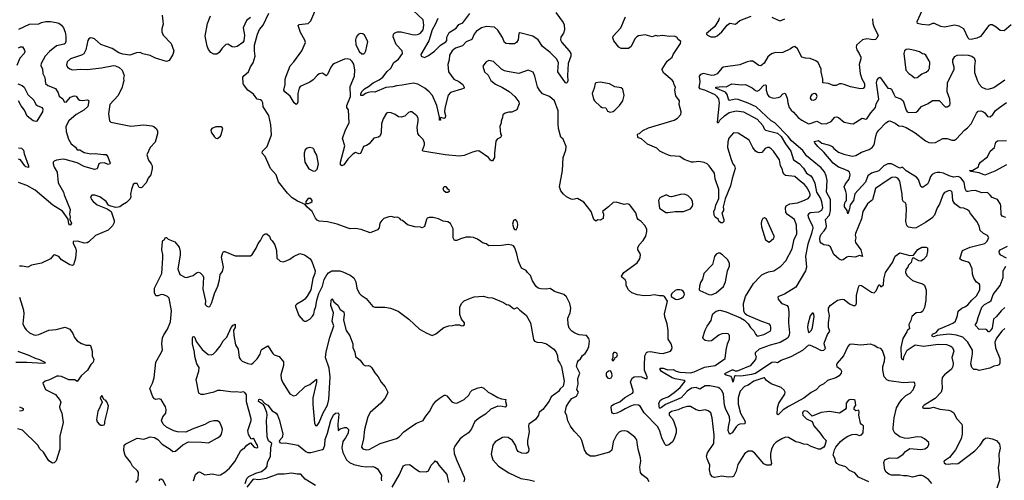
# Model space of a CAD drawing. Extents: x 2133461 to 2293071, y 753526 to 916327.
# Tile 104 of 256: x 2169967 to 2180750, y 827260 to 832305. Entities that reach past the tile are written whole.
import ezdxf

# ---------------------------------------------------------------- set-up
doc = ezdxf.new("R2010")
doc.units = 0

msp = doc.modelspace()

# ---------------------------------------------------------------- linework, layer by layer
at = {"layer": '0CON10XD'}
for points in [[(2171529, 832355), (2171539, 832255), (2171525, 832205), (2171522, 832172), (2171538, 832135), (2171625, 832045), (2171654, 831965), (2171646, 831925), (2171605, 831858), (2171575, 831846), (2171455, 831885), (2171395, 831913), (2171315, 831931), (2171285, 831946), (2171246, 831944), (2171175, 831917), (2171098, 831928), (2171054, 831944), (2170979, 831989), (2170855, 832033), (2170785, 832094), (2170765, 832104), (2170744, 832106), (2170723, 832095), (2170712, 832078), (2170691, 831975), (2170668, 831932), (2170645, 831918), (2170522, 831878), (2170488, 831845), (2170481, 831811), (2170492, 831785), (2170516, 831766), (2170545, 831756), (2170635, 831763), (2170705, 831760), (2170863, 831777), (2170995, 831802), (2171015, 831800), (2171055, 831780), (2171091, 831751), (2171110, 831695), (2171103, 831665), (2171108, 831635), (2171100, 831615), (2171091, 831565), (2171046, 831474), (2170954, 831375), (2170940, 831275), (2170949, 831199), (2170965, 831184), (2171185, 831140), (2171325, 831154), (2171415, 831144), (2171436, 831136), (2171465, 831108), (2171477, 831085), (2171477, 831055), (2171451, 830965), (2171395, 830904), (2171361, 830825), (2171377, 830765), (2171408, 830728), (2171418, 830705), (2171419, 830675), (2171404, 830606), (2171375, 830568), (2171352, 830518), (2171304, 830466), (2171295, 830462), (2171275, 830468), (2171255, 830510), (2171225, 830510), (2171211, 830499), (2171191, 830445), (2171181, 830395), (2171183, 830365), (2171176, 830344), (2171135, 830302), (2171094, 830276), (2171065, 830257), (2171045, 830252), (2171020, 830250), (2170965, 830262), (2170938, 830275), (2170914, 830314), (2170845, 830366), (2170790, 830385), (2170756, 830384), (2170742, 830365), (2170753, 830335), (2170773, 830313), (2170815, 830279), (2170924, 830234), (2170968, 830205), (2171000, 830105), (2171000, 830085), (2170984, 830046), (2170935, 829999), (2170798, 829942), (2170726, 829874), (2170705, 829861), (2170675, 829857), (2170605, 829881), (2170554, 829875), (2170553, 829855), (2170578, 829805), (2170584, 829775), (2170579, 829695), (2170555, 829620), (2170547, 829613), (2170515, 829622), (2170426, 829675), (2170395, 829710), (2170348, 829728), (2170338, 829725), (2170305, 829686), (2170205, 829640), (2170095, 829616), (2170055, 829594), (2169995, 829606), (2169965, 829604)], [(2172495, 832329), (2172451, 832295), (2172414, 832215), (2172429, 832135), (2172420, 832075), (2172409, 832055), (2172347, 832013), (2172316, 832006), (2172295, 832009), (2172245, 832037), (2172225, 832033), (2172186, 831995), (2172150, 831945), (2172125, 831926), (2172095, 831928), (2172061, 831945), (2172035, 831978), (2172020, 832015), (2171999, 832125), (2172024, 832265), (2172056, 832346)], [(2176860, 827245), (2176841, 827275), (2176785, 827320), (2176766, 827345), (2176759, 827405), (2176769, 827471), (2176767, 827505), (2176742, 827585), (2176732, 827645), (2176724, 827704), (2176705, 827733), (2176625, 827796), (2176595, 827803), (2176555, 827799), (2176531, 827789), (2176504, 827755), (2176468, 827682), (2176450, 827590), (2176425, 827567), (2176267, 827523), (2176215, 827524), (2176179, 827549), (2176154, 827595), (2176125, 827698), (2176108, 827725), (2176038, 827798), (2175999, 827855), (2175971, 827911), (2175959, 827965), (2175941, 828005), (2175956, 828074), (2175987, 828125), (2176015, 828157), (2176065, 828182), (2176088, 828225), (2176070, 828255), (2176083, 828315), (2176079, 828375), (2176100, 828435), (2176066, 828505), (2176076, 828554), (2176085, 828572), (2176108, 828592), (2176132, 828628), (2176160, 828650), (2176185, 828688), (2176200, 828725), (2176206, 828785), (2176199, 828815), (2176175, 828848), (2176095, 828853), (2176045, 828873), (2176012, 828895), (2175986, 828926), (2175973, 828965), (2175971, 829035), (2175996, 829095), (2176003, 829145), (2175990, 829195), (2175955, 829268), (2175926, 829296), (2175825, 829329), (2175775, 829361), (2175735, 829354), (2175675, 829358), (2175645, 829366), (2175622, 829382), (2175583, 829445), (2175562, 829505), (2175528, 829535), (2175515, 829558), (2175464, 829585), (2175430, 829660), (2175410, 829740), (2175389, 829805), (2175375, 829828), (2175357, 829837), (2175315, 829844), (2175245, 829832), (2175105, 829829), (2175075, 829849), (2175035, 829862), (2175017, 829877), (2174981, 829901), (2174935, 829920), (2174905, 829925), (2174855, 829922), (2174794, 829906), (2174754, 829886), (2174727, 829887), (2174713, 829915), (2174713, 830015), (2174685, 830072), (2174655, 830091), (2174605, 830099), (2174554, 830125), (2174495, 830138), (2174452, 830138), (2174430, 830130), (2174421, 830115), (2174401, 830039), (2174375, 830027), (2174355, 830033), (2174295, 830037), (2174215, 830060), (2174160, 830105), (2174145, 830110), (2174129, 830129), (2174105, 830142), (2174075, 830140), (2174035, 830149), (2174010, 830145), (2173955, 830128), (2173932, 830105), (2173912, 830075), (2173903, 830025), (2173886, 830005), (2173805, 829970), (2173706, 830006), (2173645, 830019), (2173585, 830016), (2173555, 830024), (2173445, 830066), (2173337, 830093), (2173245, 830098), (2173225, 830108), (2173205, 830132), (2173169, 830205), (2173110, 830255), (2173095, 830280), (2173009, 830319), (2172950, 830355), (2172899, 830405), (2172800, 830530), (2172775, 830606), (2172715, 830674), (2172656, 830805), (2172624, 830845), (2172627, 830865), (2172676, 830915), (2172724, 831045), (2172718, 831155), (2172694, 831255), (2172635, 831352), (2172629, 831395), (2172619, 831415), (2172605, 831427), (2172566, 831436), (2172546, 831465), (2172528, 831488), (2172464, 831535), (2172419, 831595), (2172414, 831605), (2172412, 831675), (2172425, 831694), (2172471, 831735), (2172495, 831788), (2172525, 831832), (2172546, 831905), (2172538, 831965), (2172540, 832025), (2172570, 832145), (2172593, 832197), (2172634, 832245), (2172694, 832375)], [(2179160, 828005), (2179155, 828028), (2179125, 828020), (2179106, 828035), (2179106, 828055), (2179122, 828085), (2179116, 828136), (2179105, 828142), (2179065, 828147), (2179045, 828138), (2179019, 828105), (2179017, 828055), (2179008, 828035), (2178946, 827994), (2178835, 828013), (2178805, 828011), (2178745, 828002), (2178645, 827963), (2178595, 828015), (2178565, 828022), (2178548, 828015), (2178540, 827995), (2178545, 827974), (2178585, 827934), (2178646, 827906), (2178665, 827857), (2178734, 827775), (2178765, 827729), (2178799, 827695), (2178785, 827640), (2178773, 827625), (2178737, 827603), (2178715, 827602), (2178635, 827630), (2178595, 827653), (2178555, 827656), (2178505, 827675), (2178465, 827683), (2178385, 827728), (2178355, 827731), (2178315, 827715), (2178252, 827678), (2178221, 827649), (2178199, 827601), (2178189, 827555), (2178188, 827508), (2178200, 827445), (2178190, 827425), (2178145, 827426), (2178115, 827440), (2178015, 827561), (2177985, 827579), (2177945, 827581), (2177905, 827550), (2177832, 827435), (2177815, 827360), (2177785, 827302), (2177773, 827297), (2177725, 827296), (2177655, 827304), (2177575, 827290), (2177555, 827298), (2177534, 827325), (2177522, 827375), (2177526, 827425), (2177495, 827497), (2177489, 827525), (2177500, 827560), (2177567, 827665), (2177574, 827756), (2177551, 827945), (2177535, 827999), (2177505, 828023), (2177475, 828033), (2177415, 828021), (2177375, 828032), (2177315, 828067), (2177275, 828069), (2177227, 828055), (2177178, 828032), (2177105, 828015), (2177079, 827995), (2177079, 827975), (2177115, 827935), (2177132, 827902), (2177156, 827825), (2177158, 827782), (2177136, 827714), (2177115, 827683), (2177075, 827647), (2177055, 827640), (2177045, 827643), (2177031, 827655), (2176999, 827725), (2176977, 827797), (2176955, 827845), (2176805, 827998), (2176763, 828073), (2176745, 828082), (2176695, 828086), (2176655, 828073), (2176596, 828044), (2176555, 828016), (2176505, 827994), (2176475, 827990), (2176459, 827995), (2176453, 828005), (2176444, 828056), (2176448, 828075), (2176474, 828095), (2176539, 828121), (2176595, 828167), (2176677, 828215), (2176684, 828225), (2176684, 828245), (2176657, 828335), (2176662, 828358), (2176679, 828381), (2176697, 828393), (2176745, 828399), (2176775, 828394), (2176815, 828374), (2176838, 828375), (2176839, 828395), (2176811, 828465), (2176808, 828518), (2176813, 828625), (2176830, 828660), (2176845, 828669), (2176875, 828672), (2176975, 828652), (2177015, 828650), (2177096, 828675), (2177109, 828695), (2177111, 828715), (2177100, 828755), (2177070, 828805), (2177070, 828900), (2177059, 828975), (2177031, 829051), (2177028, 829085), (2177063, 829223), (2177030, 829275), (2177015, 829282), (2176975, 829280), (2176915, 829293), (2176875, 829283), (2176805, 829282), (2176733, 829293), (2176670, 829315), (2176634, 829345), (2176610, 829395), (2176610, 829435), (2176596, 829456), (2176560, 829485), (2176557, 829495), (2176584, 829535), (2176728, 829642), (2176760, 829685), (2176766, 829725), (2176761, 829745), (2176738, 829785), (2176738, 829805), (2176751, 829839), (2176794, 829886), (2176824, 829935), (2176836, 829986), (2176835, 830010), (2176812, 830052), (2176772, 830095), (2176740, 830115), (2176729, 830135), (2176715, 830188), (2176645, 830282), (2176625, 830289), (2176585, 830280), (2176498, 830308), (2176466, 830304), (2176416, 830254), (2176350, 830205), (2176361, 830175), (2176355, 830128), (2176325, 830108), (2176298, 830112), (2176275, 830100), (2176256, 830116), (2176227, 830205), (2176145, 830307), (2176075, 830348), (2176025, 830336), (2176005, 830338), (2175954, 830365), (2175921, 830395), (2175895, 830432), (2175879, 830475), (2175910, 830655), (2175918, 830795), (2175948, 830875), (2175953, 830915), (2175918, 830995), (2175895, 831018), (2175869, 831115), (2175863, 831165), (2175863, 831307), (2175824, 831415), (2175770, 831465), (2175694, 831494), (2175659, 831535), (2175639, 831569), (2175609, 831685), (2175589, 831729), (2175535, 831752), (2175435, 831717), (2175305, 831737), (2175275, 831746), (2175244, 831765), (2175155, 831846), (2175105, 831859), (2175076, 831844), (2175038, 831795), (2175059, 831735), (2175098, 831698), (2175125, 831641), (2175179, 831599), (2175254, 831564), (2175329, 831519), (2175391, 831465), (2175434, 831405), (2175438, 831382), (2175413, 831317), (2175355, 831292), (2175325, 831292), (2175285, 831281), (2175258, 831262), (2175256, 831234), (2175238, 831195), (2175240, 831175), (2175227, 831135), (2175232, 831055), (2175242, 831035), (2175232, 831015), (2175195, 830997), (2175182, 830975), (2175167, 830845), (2175168, 830795), (2175145, 830758), (2175135, 830758), (2175122, 830765), (2175102, 830795), (2174995, 830869), (2174965, 830867), (2174925, 830854), (2174835, 830816), (2174785, 830809), (2174625, 830825), (2174383, 830865), (2174378, 830875), (2174399, 830935), (2174400, 830955), (2174384, 830994), (2174341, 831035), (2174329, 831059), (2174321, 831125), (2174332, 831195), (2174330, 831225), (2174315, 831252), (2174260, 831295), (2174245, 831297), (2174225, 831289), (2174185, 831249), (2174145, 831236), (2174115, 831240), (2174080, 831265), (2174035, 831286), (2174005, 831289), (2173985, 831280), (2173949, 831221), (2173928, 831165), (2173926, 831065), (2173916, 831034), (2173895, 831019), (2173845, 831009), (2173793, 830945), (2173765, 830927), (2173732, 830918), (2173708, 830855), (2173695, 830840), (2173685, 830836), (2173645, 830849), (2173615, 830834), (2173562, 830778), (2173518, 830715), (2173495, 830704), (2173482, 830715), (2173480, 830745), (2173529, 830925), (2173502, 831005), (2173535, 831098), (2173577, 831175), (2173568, 831318), (2173549, 831345), (2173549, 831365), (2173589, 831465), (2173588, 831575), (2173633, 831685), (2173637, 831755), (2173627, 831817), (2173609, 831849), (2173585, 831868), (2173555, 831878), (2173525, 831874), (2173415, 831826), (2173395, 831814), (2173373, 831787), (2173339, 831705), (2173325, 831689), (2173285, 831719), (2173248, 831712), (2173223, 831695), (2173182, 831645), (2173145, 831620), (2173037, 831573), (2173026, 831555), (2173012, 831495), (2173012, 831405), (2173005, 831382), (2172995, 831377), (2172972, 831395), (2172929, 831469), (2172871, 831515), (2172858, 831535), (2172874, 831595), (2172873, 831655), (2172884, 831685), (2172929, 831801), (2172969, 831845), (2173057, 831963), (2173097, 832055), (2173090, 832080), (2173041, 832165), (2173018, 832242), (2173028, 832252), (2173125, 832262), (2173155, 832291), (2173201, 832395)], [(2175839, 832385), (2175918, 832275), (2175928, 832248), (2175935, 832195), (2175924, 832156), (2175893, 832115), (2175889, 832085), (2175905, 832055), (2175985, 831965), (2176001, 831935), (2176002, 831905), (2175975, 831825), (2175965, 831695), (2175969, 831635), (2175963, 831617), (2175955, 831611), (2175945, 831614), (2175859, 831735), (2175866, 831835), (2175846, 831875), (2175775, 831947), (2175693, 832013), (2175646, 832086), (2175585, 832125), (2175445, 832163), (2175434, 832155), (2175427, 832085), (2175409, 832055), (2175385, 832042), (2175329, 832039), (2175295, 832045), (2175276, 832056), (2175255, 832109), (2175205, 832192), (2175165, 832222), (2175075, 832229), (2175025, 832217), (2174965, 832177), (2174945, 832145), (2174920, 832090), (2174857, 832063), (2174815, 832019), (2174740, 831995), (2174705, 831965), (2174673, 831915), (2174669, 831865), (2174655, 831815), (2174663, 831733), (2174721, 831655), (2174777, 831627), (2174821, 831595), (2174834, 831565), (2174833, 831557), (2174806, 831544), (2174685, 831506), (2174661, 831479), (2174622, 831335), (2174620, 831295), (2174632, 831255), (2174625, 831229), (2174615, 831223), (2174580, 831235), (2174570, 831225), (2174577, 831205), (2174564, 831205), (2174563, 831237), (2174534, 831365), (2174486, 831475), (2174453, 831515), (2174405, 831555), (2174328, 831598), (2174275, 831611), (2174155, 831587), (2174095, 831581), (2174055, 831569), (2173975, 831563), (2173855, 831513), (2173825, 831515), (2173782, 831508), (2173754, 831496), (2173725, 831474), (2173704, 831475), (2173703, 831493), (2173713, 831517), (2173742, 831548), (2173787, 831573), (2173837, 831615), (2173905, 831645), (2173943, 831675), (2173991, 831739), (2174032, 831775), (2174064, 831836), (2174117, 831873), (2174160, 831935), (2174156, 831965), (2174091, 832035), (2174057, 832117), (2174062, 832148), (2174075, 832162), (2174105, 832174), (2174145, 832174), (2174265, 832143), (2174305, 832140), (2174335, 832146), (2174355, 832158), (2174384, 832195), (2174394, 832245), (2174386, 832305), (2174276, 832405)], [(2174548, 832318), (2174518, 832252), (2174485, 832195), (2174448, 832075), (2174361, 831925), (2174365, 831905), (2174399, 831891), (2174445, 831914), (2174511, 831959), (2174577, 832025), (2174635, 832062), (2174643, 832077), (2174645, 832115), (2174670, 832165), (2174746, 832214), (2174775, 832251), (2174820, 832270), (2174897, 832373)], [(2179956, 827225), (2179919, 827269), (2179865, 827306), (2179845, 827313), (2179815, 827312), (2179743, 827293), (2179685, 827309), (2179645, 827308), (2179605, 827318), (2179515, 827316), (2179486, 827326), (2179455, 827351), (2179443, 827375), (2179431, 827455), (2179440, 827485), (2179492, 827508), (2179565, 827504), (2179585, 827508), (2179643, 827547), (2179666, 827575), (2179715, 827608), (2179835, 827599), (2179880, 827605), (2179910, 827625), (2179922, 827648), (2179922, 827675), (2179875, 827716), (2179842, 827732), (2179795, 827738), (2179695, 827720), (2179655, 827721), (2179605, 827736), (2179552, 827775), (2179534, 827814), (2179534, 827834), (2179543, 827945), (2179570, 828055), (2179604, 828116), (2179630, 828150), (2179670, 828190), (2179719, 828215), (2179750, 828250), (2179773, 828305), (2179765, 828330), (2179756, 828336), (2179647, 828327), (2179489, 828349), (2179465, 828359), (2179434, 828395), (2179419, 828465), (2179421, 828505), (2179437, 828565), (2179440, 828605), (2179415, 828683), (2179398, 828705), (2179365, 828712), (2179325, 828738), (2179285, 828752), (2179175, 828742), (2179075, 828752), (2179055, 828748), (2179035, 828727), (2178987, 828623), (2178921, 828545), (2178912, 828525), (2178917, 828505), (2178955, 828476), (2178966, 828455), (2178964, 828435), (2178942, 828405), (2178905, 828384), (2178815, 828354), (2178773, 828317), (2178731, 828295), (2178688, 828252), (2178635, 828223), (2178555, 828159), (2178385, 828070), (2178327, 828033), (2178275, 827978), (2178264, 827985), (2178266, 828055), (2178281, 828105), (2178347, 828205), (2178349, 828225), (2178339, 828249), (2178305, 828278), (2178197, 828317), (2178147, 828355), (2178125, 828381), (2178115, 828382), (2178008, 828345), (2177946, 828304), (2177905, 828289), (2177858, 828235), (2177848, 828215), (2177835, 828165), (2177836, 828094), (2177861, 827995), (2177911, 827905), (2177910, 827880), (2177855, 827877), (2177835, 827868), (2177814, 827846), (2177771, 827779), (2177745, 827764), (2177735, 827776), (2177727, 827807), (2177728, 827845), (2177745, 827915), (2177740, 827955), (2177727, 827987), (2177701, 828035), (2177685, 828085), (2177673, 828203), (2177655, 828244), (2177635, 828267), (2177617, 828277), (2177525, 828296), (2177474, 828295), (2177415, 828259), (2177377, 828277), (2177325, 828268), (2177275, 828235), (2177212, 828165), (2177038, 828092), (2176995, 828056), (2176985, 828050), (2176975, 828052), (2176968, 828105), (2176983, 828137), (2177005, 828151), (2177067, 828173), (2177135, 828221), (2177200, 828275), (2177254, 828345), (2177245, 828355), (2177145, 828370), (2177113, 828383), (2176995, 828451), (2176980, 828475), (2176981, 828489), (2177015, 828487), (2177065, 828471), (2177125, 828473), (2177155, 828454), (2177195, 828443), (2177314, 828436), (2177355, 828447), (2177465, 828498), (2177582, 828518), (2177694, 828595), (2177704, 828685), (2177720, 828755), (2177740, 828805), (2177741, 828841), (2177736, 828855), (2177725, 828865), (2177705, 828870), (2177655, 828863), (2177625, 828849), (2177545, 828789), (2177515, 828784), (2177475, 828792), (2177454, 828805), (2177450, 828825), (2177474, 828905), (2177495, 828948), (2177540, 829010), (2177549, 829061), (2177558, 829082), (2177595, 829114), (2177635, 829123), (2177705, 829106), (2177859, 829039), (2177903, 829013), (2177944, 828974), (2177970, 828935), (2178006, 828897), (2178025, 828860), (2178045, 828840), (2178115, 828858), (2178185, 828894), (2178193, 828907), (2178194, 828935), (2178191, 828955), (2178180, 828970), (2178095, 828998), (2177930, 829070), (2177908, 829088), (2177896, 829116), (2177892, 829195), (2177915, 829275), (2178002, 829415), (2178075, 829492), (2178095, 829512), (2178123, 829527), (2178167, 829543), (2178225, 829553), (2178304, 829605), (2178358, 829665), (2178428, 829795), (2178450, 829900), (2178477, 829955), (2178475, 830055), (2178451, 830115), (2178375, 830173), (2178359, 830195), (2178353, 830245), (2178360, 830265), (2178402, 830288), (2178485, 830299), (2178545, 830320), (2178603, 830347), (2178624, 830375), (2178623, 830395), (2178611, 830425), (2178583, 830475), (2178558, 830505), (2178513, 830535), (2178455, 830588), (2178355, 830597), (2178335, 830615), (2178325, 830638), (2178320, 830665), (2178300, 830705), (2178289, 830769), (2178222, 830865), (2178195, 830891), (2178175, 830904), (2178155, 830906), (2178131, 830895), (2178095, 830850), (2178066, 830846), (2178044, 830854), (2178026, 830866), (2177996, 830906), (2177954, 830984), (2177835, 831064), (2177785, 831067), (2177734, 831006), (2177723, 830967), (2177717, 830907), (2177758, 830775), (2177778, 830728), (2177794, 830705), (2177801, 830675), (2177768, 830565), (2177752, 830485), (2177694, 830344), (2177671, 830255), (2177675, 830230), (2177673, 830215), (2177657, 830185), (2177680, 830115), (2177678, 830095), (2177665, 830080), (2177645, 830080), (2177625, 830100), (2177620, 830115), (2177584, 830144), (2177573, 830163), (2177567, 830205), (2177584, 830236), (2177592, 830275), (2177624, 830345), (2177624, 830444), (2177584, 830564), (2177576, 830625), (2177519, 830705), (2177495, 830726), (2177462, 830742), (2177405, 830751), (2177345, 830743), (2177325, 830746), (2177245, 830774), (2177197, 830807), (2177095, 830815), (2177072, 830822), (2177005, 830849), (2176979, 830865), (2176945, 830898), (2176843, 830943), (2176775, 831001), (2176745, 831011), (2176735, 831021), (2176731, 831045), (2176735, 831054), (2176755, 831060), (2176790, 831090), (2176855, 831119), (2177134, 831206), (2177171, 831225), (2177206, 831265), (2177212, 831295), (2177190, 831375), (2177192, 831415), (2177153, 831473), (2177142, 831535), (2177148, 831565), (2177135, 831590), (2177128, 831625), (2177114, 831644), (2177020, 831720), (2177006, 831745), (2177004, 831765), (2177059, 831851), (2177114, 831895), (2177124, 831925), (2177205, 832043), (2177208, 832065), (2177177, 832087), (2177162, 832112), (2177135, 832124), (2177085, 832120), (2177005, 832131), (2176955, 832126), (2176935, 832131), (2176895, 832119), (2176815, 832138), (2176745, 832128), (2176725, 832119), (2176704, 832097), (2176665, 832010), (2176635, 831990), (2176615, 831989), (2176555, 831991), (2176528, 832005), (2176474, 832075), (2176461, 832105), (2176467, 832125), (2176550, 832215), (2176601, 832335)], [(2179307, 832315), (2179309, 832265), (2179325, 832218), (2179367, 832135), (2179355, 832102), (2179340, 832090), (2179316, 832084), (2179245, 832094), (2179195, 832084), (2179130, 832025), (2179126, 832005), (2179134, 831975), (2179162, 831935), (2179179, 831895), (2179180, 831875), (2179160, 831815), (2179171, 831715), (2179189, 831659), (2179218, 831605), (2179220, 831570), (2179205, 831553), (2179175, 831549), (2179065, 831568), (2178996, 831596), (2178965, 831601), (2178945, 831601), (2178908, 831585), (2178875, 831584), (2178825, 831606), (2178762, 831615), (2178764, 831655), (2178744, 831734), (2178744, 831765), (2178710, 831835), (2178685, 831854), (2178625, 831881), (2178573, 831883), (2178532, 831895), (2178486, 831986), (2178455, 832011), (2178435, 832006), (2178410, 831985), (2178325, 831946), (2178305, 831942), (2178245, 831947), (2178200, 831930), (2178161, 831899), (2178120, 831830), (2178085, 831799), (2178063, 831803), (2177995, 831850), (2177965, 831852), (2177932, 831845), (2177855, 831811), (2177672, 831785), (2177655, 831773), (2177607, 831713), (2177574, 831696), (2177545, 831694), (2177455, 831717), (2177422, 831705), (2177409, 831685), (2177415, 831625), (2177404, 831564), (2177413, 831553), (2177465, 831537), (2177580, 831485), (2177599, 831469), (2177619, 831439), (2177628, 831395), (2177605, 831183), (2177615, 831176), (2177625, 831184), (2177636, 831204), (2177685, 831254), (2177735, 831287), (2177815, 831308), (2177895, 831296), (2178044, 831214), (2178104, 831145), (2178121, 831111), (2178135, 831097), (2178265, 831062), (2178305, 831025), (2178355, 830945), (2178411, 830865), (2178440, 830770), (2178505, 830729), (2178550, 830680), (2178584, 830625), (2178632, 830595), (2178651, 830571), (2178674, 830515), (2178694, 830415), (2178738, 830345), (2178749, 830315), (2178757, 830245), (2178748, 830215), (2178715, 830198), (2178625, 830188), (2178605, 830177), (2178599, 830165), (2178602, 830145), (2178623, 830095), (2178649, 830049), (2178652, 830025), (2178640, 829965), (2178599, 829845), (2178572, 829715), (2178582, 829595), (2178574, 829555), (2178465, 829376), (2178342, 829298), (2178278, 829275), (2178269, 829265), (2178274, 829245), (2178306, 829205), (2178323, 829193), (2178371, 829175), (2178383, 829155), (2178389, 829105), (2178386, 828984), (2178397, 828875), (2178395, 828854), (2178382, 828825), (2178365, 828809), (2178295, 828769), (2178185, 828742), (2178064, 828695), (2178021, 828655), (2178020, 828640), (2178034, 828615), (2178026, 828585), (2177965, 828515), (2177825, 828455), (2177805, 828454), (2177785, 828467), (2177766, 828465), (2177687, 828425), (2177702, 828415), (2177752, 828402), (2177764, 828385), (2177775, 828340), (2177785, 828344), (2177797, 828403), (2177805, 828410), (2177865, 828406), (2177985, 828423), (2178024, 828435), (2178205, 828554), (2178235, 828558), (2178265, 828550), (2178305, 828577), (2178415, 828615), (2178543, 828687), (2178605, 828742), (2178615, 828744), (2178691, 828711), (2178745, 828682), (2178775, 828684), (2178792, 828705), (2178776, 828755), (2178779, 828775), (2178812, 828858), (2178839, 828895), (2178826, 828934)], [(2177626, 832325), (2177625, 832304), (2177581, 832229), (2177490, 832155), (2177490, 832145), (2177500, 832135), (2177535, 832119), (2177585, 832118), (2177605, 832127), (2177655, 832171), (2177715, 832244), (2177745, 832268), (2177805, 832256), (2177854, 832295), (2177977, 832345)], [(2178205, 832333), (2178265, 832302), (2178296, 832294), (2178347, 832315)], [(2180825, 832250), (2180747, 832183), (2180705, 832186), (2180659, 832225), (2180615, 832249), (2180595, 832250), (2180580, 832240), (2180488, 832122), (2180448, 832102), (2180385, 832089), (2180365, 832092), (2180353, 832103), (2180305, 832205), (2180257, 832235), (2180204, 832244), (2180095, 832225), (2180055, 832232), (2179985, 832264), (2179965, 832263), (2179925, 832244), (2179845, 832252), (2179800, 832265), (2179794, 832285), (2179851, 832405)], [(2169958, 832202), (2170075, 832257), (2170175, 832261), (2170205, 832276), (2170255, 832284), (2170305, 832286), (2170365, 832276), (2170395, 832267), (2170425, 832247), (2170448, 832215), (2170465, 832168), (2170474, 832125), (2170474, 832065), (2170466, 832045), (2170453, 832037), (2170372, 832018), (2170292, 831955), (2170245, 831904), (2170201, 831825), (2170199, 831805), (2170216, 831765), (2170219, 831715), (2170241, 831671), (2170250, 831605), (2170274, 831584), (2170360, 831550), (2170389, 831505), (2170399, 831469), (2170439, 831439), (2170455, 831404), (2170475, 831402), (2170523, 831457), (2170565, 831471), (2170585, 831466), (2170608, 831435), (2170625, 831424), (2170655, 831420), (2170705, 831428), (2170717, 831425), (2170724, 831415), (2170712, 831355), (2170669, 831315), (2170585, 831266), (2170505, 831199), (2170474, 831136), (2170475, 831080), (2170500, 830995), (2170532, 830945), (2170579, 830909), (2170595, 830879), (2170625, 830879), (2170672, 830852), (2170745, 830835), (2170795, 830838), (2170885, 830827), (2170915, 830830), (2170934, 830804), (2170959, 830735), (2170954, 830725), (2170935, 830721), (2170895, 830738), (2170847, 830733), (2170834, 830725), (2170817, 830673), (2170786, 830664), (2170675, 830698), (2170595, 830739), (2170465, 830773), (2170443, 830777), (2170372, 830768), (2170344, 830756), (2170333, 830745), (2170332, 830725), (2170345, 830690), (2170378, 830635), (2170389, 830519), (2170447, 830417), (2170453, 830387), (2170519, 830225), (2170511, 830175), (2170520, 830145), (2170516, 830115), (2170533, 830075), (2170525, 830059), (2170515, 830054), (2170505, 830070), (2170499, 830119), (2170435, 830209), (2170331, 830275), (2170135, 830437), (2170045, 830488), (2169955, 830522)], [(2173735, 831932), (2173747, 831943), (2173758, 831965), (2173779, 832065), (2173742, 832135), (2173725, 832150), (2173695, 832153), (2173675, 832143), (2173651, 832115), (2173644, 832085), (2173649, 832035), (2173685, 831957), (2173715, 831933), (2173735, 831932)], [(2169955, 831998), (2169975, 832009), (2169997, 832007), (2170021, 831971), (2170024, 831955), (2170015, 831934), (2169970, 831885), (2169935, 831805)], [(2180755, 828923), (2180724, 828895), (2180665, 828818), (2180647, 828775), (2180653, 828713), (2180699, 828595), (2180701, 828545), (2180694, 828526), (2180675, 828516), (2180635, 828512), (2180592, 828488), (2180475, 828464), (2180445, 828475), (2180415, 828475), (2180394, 828495), (2180383, 828537), (2180403, 828647), (2180400, 828685), (2180352, 828775), (2180297, 828827), (2180225, 828850), (2180145, 828862), (2180015, 828846), (2179975, 828833), (2179959, 828839), (2179956, 828845), (2179965, 828861), (2180005, 828880), (2180033, 828917), (2180145, 828962), (2180194, 828985), (2180217, 829003), (2180237, 829065), (2180246, 829114), (2180283, 829147), (2180326, 829164), (2180349, 829181), (2180394, 829235), (2180445, 829282), (2180483, 829345), (2180483, 829403), (2180474, 829414), (2180445, 829430), (2180415, 829475), (2180403, 829517), (2180399, 829575), (2180374, 829634), (2180355, 829648), (2180280, 829670), (2180264, 829685), (2180291, 829779), (2180377, 829813), (2180535, 829854), (2180558, 829875), (2180579, 829915), (2180565, 829940), (2180523, 829963), (2180485, 829998), (2180475, 830049), (2180448, 830095), (2180381, 830182), (2180365, 830208), (2180345, 830224), (2180305, 830241), (2180265, 830246), (2180208, 830288), (2180186, 830326), (2180179, 830415), (2180165, 830432), (2180145, 830434), (2180095, 830412), (2180081, 830395), (2180040, 830285), (2180014, 830245), (2179984, 830166), (2179957, 830133), (2179887, 830083), (2179785, 830024), (2179761, 830021), (2179701, 830031), (2179681, 830051), (2179670, 830095), (2179680, 830225), (2179675, 830282), (2179665, 830304), (2179645, 830311), (2179634, 830334), (2179631, 830395), (2179605, 830535), (2179585, 830569), (2179555, 830581), (2179519, 830575), (2179467, 830545), (2179338, 830455), (2179305, 830334), (2179251, 830289), (2179201, 830205), (2179185, 830123), (2179120, 829965), (2179118, 829945), (2179124, 829915), (2179116, 829885), (2179119, 829865), (2179179, 829785), (2179195, 829710), (2179165, 829722), (2179116, 829704), (2179045, 829712), (2179025, 829705), (2178985, 829674), (2178965, 829673), (2178943, 829683), (2178884, 829735), (2178845, 829819), (2178825, 829833), (2178775, 829839), (2178745, 829858), (2178735, 829871), (2178729, 829905), (2178735, 829932), (2178745, 829955), (2178778, 829992), (2178798, 830025), (2178804, 830045), (2178791, 830115), (2178835, 830165), (2178846, 830214), (2178845, 830335), (2178802, 830415), (2178809, 830545), (2178799, 830595), (2178779, 830639), (2178743, 830683), (2178584, 830815), (2178545, 830872), (2178418, 830978), (2178381, 831025), (2178237, 831177), (2178195, 831197), (2178031, 831349), (2177945, 831392), (2177835, 831432), (2177805, 831434), (2177741, 831421), (2177728, 831435), (2177714, 831485), (2177695, 831510), (2177592, 831555), (2177590, 831565), (2177665, 831573), (2177705, 831569), (2177765, 831601), (2177875, 831591), (2177915, 831595), (2177990, 831560), (2178025, 831531), (2178045, 831524), (2178065, 831535), (2178115, 831587), (2178135, 831592), (2178143, 831583), (2178142, 831535), (2178155, 831486), (2178172, 831465), (2178195, 831452), (2178225, 831447), (2178275, 831452), (2178295, 831462), (2178325, 831494), (2178349, 831499), (2178373, 831445), (2178378, 831395), (2178392, 831345), (2178414, 831315), (2178441, 831291), (2178494, 831235), (2178532, 831205), (2178605, 831166), (2178625, 831167), (2178695, 831192), (2178753, 831163), (2178805, 831168), (2178855, 831189), (2178895, 831237), (2178915, 831242), (2178935, 831234), (2178995, 831184), (2179065, 831167), (2179095, 831166), (2179194, 831226), (2179235, 831217), (2179245, 831221), (2179289, 831285), (2179338, 831342), (2179346, 831385), (2179376, 831435), (2179351, 831615), (2179356, 831645), (2179375, 831670), (2179385, 831674), (2179395, 831668), (2179475, 831554), (2179505, 831552), (2179515, 831546), (2179541, 831489), (2179555, 831460), (2179615, 831437), (2179642, 831415), (2179675, 831316), (2179687, 831297), (2179705, 831288), (2179785, 831292), (2179804, 831306), (2179842, 831355), (2179915, 831389), (2179965, 831421), (2180035, 831420), (2180102, 831352), (2180125, 831350), (2180152, 831368), (2180158, 831385), (2180154, 831435), (2180123, 831515), (2180126, 831615), (2180199, 831765), (2180201, 831785), (2180187, 831835), (2180186, 831865), (2180209, 831901), (2180235, 831916), (2180295, 831921), (2180355, 831917), (2180395, 831906), (2180419, 831889), (2180429, 831855), (2180422, 831795), (2180425, 831725), (2180452, 831642), (2180475, 831600), (2180505, 831567), (2180545, 831549), (2180575, 831544), (2180635, 831564), (2180755, 831648)], [(2179765, 831668), (2179795, 831672), (2179846, 831714), (2179895, 831730), (2179919, 831751), (2179930, 831775), (2179934, 831835), (2179928, 831855), (2179890, 831915), (2179875, 831927), (2179855, 831930), (2179822, 831952), (2179785, 831964), (2179705, 831983), (2179675, 831980), (2179658, 831965), (2179650, 831935), (2179672, 831752), (2179703, 831715), (2179738, 831695), (2179765, 831668)], [(2169945, 831604), (2169995, 831584), (2170016, 831566), (2170055, 831485), (2170123, 831425), (2170145, 831375), (2170165, 831361), (2170214, 831344), (2170222, 831325), (2170216, 831295), (2170156, 831194), (2170145, 831190), (2170115, 831196), (2170050, 831250), (2170020, 831315), (2169983, 831363), (2169955, 831415)], [(2176435, 831294), (2176465, 831301), (2176486, 831314), (2176536, 831365), (2176573, 831415), (2176586, 831475), (2176573, 831545), (2176555, 831560), (2176485, 831571), (2176425, 831602), (2176325, 831621), (2176276, 831614), (2176268, 831605), (2176259, 831555), (2176237, 831495), (2176250, 831435), (2176263, 831415), (2176327, 831355), (2176345, 831343), (2176385, 831340), (2176404, 831304), (2176435, 831294)], [(2178665, 831424), (2178686, 831435), (2178699, 831465), (2178693, 831485), (2178675, 831498), (2178655, 831494), (2178641, 831485), (2178627, 831465), (2178622, 831445), (2178636, 831426), (2178665, 831424)], [(2180765, 830138), (2180725, 830154), (2180715, 830170), (2180713, 830265), (2180707, 830285), (2180675, 830336), (2180617, 830357), (2180595, 830385), (2180565, 830411), (2180505, 830408), (2180435, 830433), (2180385, 830432), (2180355, 830422), (2180335, 830425), (2180321, 830451), (2180311, 830525), (2180275, 830572), (2180245, 830587), (2180195, 830582), (2180145, 830595), (2180085, 830623), (2180045, 830632), (2180015, 830632), (2179985, 830623), (2179961, 830609), (2179942, 830588), (2179925, 830534), (2179908, 830505), (2179855, 830469), (2179835, 830480), (2179809, 830555), (2179789, 830579), (2179675, 830648), (2179635, 830690), (2179605, 830679), (2179515, 830728), (2179475, 830725), (2179432, 830705), (2179375, 830650), (2179295, 830624), (2179255, 830596), (2179229, 830525), (2179112, 830398), (2179100, 830325), (2179063, 830277), (2179056, 830234), (2179035, 830178), (2179029, 830215), (2179001, 830255), (2178998, 830275), (2179005, 830300), (2179015, 830320), (2179020, 830320), (2179020, 830395), (2179016, 830425), (2178997, 830475), (2179011, 830509), (2179050, 830560), (2179061, 830605), (2179055, 830635), (2179038, 830648), (2178985, 830673), (2178935, 830689), (2178874, 830735), (2178775, 830854), (2178706, 830915), (2178674, 830955), (2178668, 830972), (2178715, 830981), (2178753, 830953), (2178835, 830930), (2178865, 830916), (2178883, 830893), (2178933, 830853), (2178991, 830831), (2179085, 830810), (2179125, 830819), (2179185, 830854), (2179268, 830882), (2179301, 830905), (2179324, 830936), (2179342, 831028), (2179355, 831066), (2179375, 831095), (2179454, 831175), (2179482, 831195), (2179495, 831196), (2179555, 831173), (2179595, 831141), (2179635, 831138), (2179675, 831123), (2179775, 831065), (2179885, 830980), (2179925, 830960), (2179955, 830955), (2179995, 830959), (2180075, 831004), (2180125, 831005), (2180175, 830985), (2180205, 830985), (2180225, 830999), (2180313, 831097), (2180348, 831122), (2180386, 831164), (2180445, 831281), (2180465, 831302), (2180493, 831307), (2180515, 831301), (2180538, 831285), (2180565, 831246), (2180595, 831242), (2180625, 831266), (2180655, 831310), (2180698, 831345), (2180775, 831398)], [(2172135, 831003), (2172165, 831028), (2172174, 831046), (2172190, 831115), (2172186, 831126), (2172175, 831132), (2172115, 831133), (2172072, 831115), (2172060, 831095), (2172064, 831074), (2172097, 831025), (2172115, 831008), (2172135, 831003)], [(2180773, 830715), (2180645, 830646), (2180535, 830604), (2180475, 830627), (2180385, 830643), (2180370, 830655), (2180405, 830658), (2180468, 830692), (2180470, 830715), (2180490, 830745), (2180567, 830803), (2180595, 830867), (2180641, 830905), (2180658, 830962), (2180675, 830980), (2180775, 830983)], [(2169953, 830903), (2169988, 830898), (2170007, 830875), (2170015, 830835), (2170063, 830705), (2170063, 830687), (2170035, 830694), (2170025, 830703), (2169975, 830769), (2169955, 830778)], [(2173185, 830646), (2173205, 830650), (2173223, 830667), (2173238, 830722), (2173220, 830820), (2173197, 830865), (2173193, 830885), (2173179, 830899), (2173145, 830904), (2173115, 830899), (2173095, 830881), (2173083, 830845), (2173081, 830815), (2173088, 830745), (2173135, 830672), (2173185, 830646)], [(2174655, 830414), (2174634, 830414), (2174611, 830431), (2174604, 830455), (2174615, 830478), (2174635, 830480), (2174648, 830458), (2174666, 830445), (2174669, 830425), (2174655, 830414)], [(2177042, 830192), (2177065, 830194), (2177145, 830206), (2177235, 830206), (2177312, 830235), (2177335, 830263), (2177338, 830282), (2177336, 830315), (2177325, 830340), (2177285, 830379), (2177245, 830393), (2177205, 830390), (2177105, 830364), (2177085, 830367), (2177045, 830388), (2176978, 830355), (2176961, 830325), (2176972, 830242), (2177042, 830192)], [(2173102, 830292), (2173125, 830293), (2173155, 830302), (2173170, 830315), (2173170, 830325), (2173155, 830348), (2173125, 830347), (2173100, 830315), (2173102, 830292)], [(2175405, 830002), (2175418, 830032), (2175422, 830065), (2175414, 830094), (2175395, 830116), (2175374, 830106), (2175364, 830066), (2175378, 830018), (2175386, 830006), (2175405, 830002)], [(2178175, 829868), (2178222, 829908), (2178231, 829925), (2178230, 829935), (2178145, 830122), (2178124, 830136), (2178104, 830126), (2178091, 830099), (2178086, 830074), (2178089, 830035), (2178134, 829895), (2178175, 829868)], [(2171443, 829363), (2171523, 829525), (2171536, 829695), (2171536, 829735), (2171524, 829785), (2171530, 829875), (2171534, 829886), (2171550, 829895), (2171565, 829918), (2171575, 829918), (2171593, 829903), (2171665, 829872), (2171712, 829812), (2171726, 829765), (2171726, 829725), (2171699, 829575), (2171720, 829515), (2171774, 829484), (2171795, 829481), (2171866, 829503), (2171905, 829533), (2171925, 829540), (2171944, 829534), (2171974, 829504), (2171980, 829485), (2171974, 829355), (2172003, 829225), (2171997, 829185), (2172015, 829166), (2172035, 829160), (2172050, 829165), (2172072, 829208), (2172101, 829305), (2172136, 829385), (2172154, 829455), (2172161, 829515), (2172188, 829548), (2172198, 829595), (2172177, 829703), (2172188, 829745), (2172200, 829765), (2172215, 829768), (2172325, 829720), (2172495, 829719), (2172513, 829735), (2172558, 829802), (2172580, 829855), (2172606, 829885), (2172633, 829947), (2172655, 829961), (2172675, 829960), (2172703, 829933), (2172715, 829900), (2172733, 829883), (2172760, 829840), (2172778, 829778), (2172782, 829695), (2172819, 829659), (2172854, 829654), (2172885, 829664), (2172925, 829682), (2172965, 829711), (2173035, 829744), (2173085, 829730), (2173107, 829717), (2173148, 829685), (2173168, 829658), (2173203, 829553), (2173200, 829525), (2173179, 829471), (2173154, 829345), (2173115, 829276), (2173090, 829245), (2173072, 829228), (2173001, 829189), (2172987, 829175), (2172986, 829165), (2173024, 829064), (2173071, 829011), (2173085, 829002), (2173105, 829002), (2173145, 829027), (2173175, 829057), (2173189, 829081), (2173194, 829125), (2173212, 829165), (2173221, 829235), (2173244, 829306), (2173282, 829385), (2173302, 829458), (2173331, 829510), (2173349, 829531), (2173385, 829553), (2173473, 829553), (2173505, 829545), (2173585, 829507), (2173627, 829477), (2173648, 829435), (2173660, 829365), (2173685, 829309), (2173705, 829288), (2173763, 829253), (2173835, 829164), (2173855, 829158), (2173965, 829155), (2174027, 829145), (2174113, 829113), (2174230, 829025), (2174345, 828917), (2174425, 828872), (2174485, 828847), (2174526, 828864), (2174612, 828935), (2174665, 828953), (2174706, 828954), (2174735, 828962), (2174782, 828962), (2174805, 828952), (2174830, 828955), (2174840, 828965), (2174838, 828985), (2174806, 829026), (2174786, 829075), (2174786, 829155), (2174804, 829195), (2174834, 829226), (2174905, 829257), (2174945, 829268), (2175045, 829278), (2175095, 829262), (2175145, 829258), (2175265, 829207), (2175300, 829185), (2175325, 829182), (2175375, 829143), (2175385, 829140), (2175415, 829152), (2175444, 829124), (2175515, 829070), (2175560, 828985), (2175594, 828804), (2175604, 828784), (2175634, 828774), (2175685, 828771), (2175735, 828754), (2175815, 828696), (2175841, 828665), (2175856, 828625), (2175862, 828575), (2175883, 828543), (2175899, 828505), (2175929, 828345), (2175917, 828293), (2175887, 828263), (2175868, 828232), (2175788, 828175), (2175764, 828126), (2175696, 828034), (2175665, 828010), (2175655, 828010), (2175648, 827975), (2175615, 827928), (2175544, 827875), (2175539, 827855), (2175547, 827793), (2175529, 827695), (2175530, 827655), (2175544, 827605), (2175538, 827572), (2175516, 827554), (2175465, 827558), (2175425, 827575), (2175411, 827599), (2175396, 827644), (2175363, 827695), (2175315, 827729), (2175275, 827734), (2175255, 827730), (2175175, 827682), (2175148, 827645), (2175129, 827545), (2175149, 827485), (2175212, 827415), (2175323, 827343), (2175455, 827279), (2175546, 827266), (2175605, 827250)], [(2177545, 829293), (2177595, 829314), (2177676, 829384), (2177698, 829435), (2177720, 829555), (2177740, 829605), (2177741, 829635), (2177723, 829675), (2177665, 829731), (2177635, 829749), (2177615, 829748), (2177594, 829736), (2177575, 829712), (2177555, 829623), (2177460, 829525), (2177446, 829464), (2177423, 829425), (2177410, 829385), (2177407, 829347), (2177415, 829338), (2177515, 829294), (2177545, 829293)], [(2178826, 828934), (2178824, 828985), (2178836, 829065), (2178824, 829115), (2178824, 829145), (2178842, 829175), (2178923, 829235), (2178975, 829246), (2178995, 829241), (2179055, 829192), (2179095, 829176), (2179116, 829174), (2179126, 829185), (2179130, 829205), (2179131, 829285), (2179153, 829377), (2179165, 829398), (2179185, 829393), (2179295, 829320), (2179325, 829313), (2179345, 829337), (2179375, 829400), (2179385, 829400), (2179395, 829382), (2179405, 829382), (2179428, 829402), (2179431, 829465), (2179450, 829535), (2179524, 829645), (2179555, 829717), (2179605, 829750), (2179715, 829723), (2179755, 829727), (2179803, 829787), (2179848, 829812), (2179890, 829815), (2179907, 829805), (2179910, 829765), (2179896, 829715), (2179865, 829679), (2179835, 829661), (2179815, 829665), (2179757, 829697), (2179741, 829689), (2179728, 829645), (2179702, 829618), (2179693, 829595), (2179672, 829568), (2179668, 829538), (2179683, 829505), (2179745, 829450), (2179795, 829429), (2179855, 829414), (2179875, 829396), (2179893, 829343), (2179890, 829230), (2179875, 829153), (2179855, 829110), (2179835, 829100), (2179785, 829094), (2179737, 829055), (2179725, 829010), (2179704, 828966), (2179712, 828918), (2179690, 828905), (2179683, 828885), (2179637, 828813), (2179618, 828715), (2179619, 828605), (2179625, 828590), (2179645, 828581), (2179651, 828611), (2179686, 828684), (2179775, 828744), (2179865, 828730), (2180025, 828750), (2180115, 828748), (2180165, 828728), (2180181, 828715), (2180196, 828675), (2180176, 828605), (2180191, 828545), (2180187, 828505), (2180171, 828479), (2180094, 828416), (2180069, 828385), (2180064, 828346), (2180070, 828265), (2180059, 828225), (2179993, 828157), (2179872, 828085), (2179854, 828065), (2179856, 828055), (2179865, 828050), (2179935, 828052), (2179975, 828060), (2180045, 828040), (2180138, 828028), (2180165, 828020), (2180198, 827998), (2180227, 827937), (2180284, 827875), (2180290, 827855), (2180288, 827765), (2180276, 827715), (2180214, 827595), (2180149, 827511), (2180096, 827475), (2180088, 827465), (2180091, 827451), (2180105, 827441), (2180135, 827436), (2180185, 827444), (2180225, 827439), (2180245, 827444), (2180426, 827584), (2180484, 827646), (2180525, 827709), (2180545, 827722), (2180565, 827725), (2180615, 827715), (2180663, 827695), (2180696, 827655), (2180703, 827613), (2180690, 827545), (2180695, 827465), (2180684, 827396), (2180697, 827263), (2180667, 827175)], [(2180775, 829695), (2180711, 829725), (2180696, 829745), (2180694, 829765), (2180706, 829785), (2180784, 829825)], [(2180755, 829153), (2180714, 829115), (2180665, 829054), (2180630, 829025), (2180616, 828925), (2180595, 828897), (2180585, 828888), (2180575, 828888), (2180558, 828908), (2180545, 828914), (2180475, 828913), (2180436, 828955), (2180436, 828965), (2180450, 828990), (2180462, 829045), (2180504, 829155), (2180533, 829185), (2180586, 829214), (2180605, 829231), (2180629, 829295), (2180705, 829395), (2180737, 829483), (2180737, 829555), (2180766, 829605)], [(2171239, 827235), (2171264, 827266), (2171270, 827345), (2171257, 827365), (2171204, 827414), (2171179, 827459), (2171121, 827531), (2171106, 827585), (2171110, 827645), (2171129, 827661), (2171225, 827709), (2171255, 827721), (2171325, 827711), (2171395, 827736), (2171445, 827728), (2171479, 827709), (2171526, 827656), (2171615, 827602), (2171646, 827576), (2171675, 827581), (2171753, 827647), (2171817, 827683), (2171959, 827679), (2172035, 827670), (2172135, 827725), (2172162, 827745), (2172176, 827764), (2172187, 827815), (2172182, 827842), (2172160, 827895), (2172135, 827912), (2172095, 827913), (2172045, 827899), (2171995, 827872), (2171855, 827822), (2171785, 827788), (2171695, 827791), (2171655, 827801), (2171575, 827843), (2171537, 827875), (2171520, 827915), (2171536, 827955), (2171566, 827995), (2171571, 828035), (2171563, 828065), (2171515, 828146), (2171495, 828151), (2171457, 828147), (2171444, 828154), (2171426, 828176), (2171391, 828265), (2171422, 828325), (2171439, 828381), (2171457, 828553), (2171521, 828665), (2171530, 828690), (2171522, 828755), (2171530, 828820), (2171544, 828855), (2171585, 828916), (2171619, 828995), (2171630, 829115), (2171605, 829257), (2171585, 829274), (2171545, 829291), (2171515, 829294), (2171485, 829279), (2171459, 829279), (2171444, 829314), (2171443, 829363)], [(2177165, 829240), (2177185, 829243), (2177216, 829254), (2177235, 829272), (2177247, 829295), (2177243, 829315), (2177232, 829332), (2177215, 829341), (2177195, 829348), (2177165, 829348), (2177145, 829339), (2177108, 829305), (2177100, 829295), (2177100, 829275), (2177150, 829245), (2177165, 829240)], [(2169966, 829265), (2170009, 829125), (2170014, 829085), (2170003, 828975), (2170019, 828935), (2170038, 828908), (2170075, 828875), (2170123, 828853), (2170145, 828849), (2170175, 828856), (2170285, 828906), (2170365, 828912), (2170465, 828938), (2170515, 828914), (2170548, 828868), (2170566, 828826), (2170595, 828787), (2170645, 828757), (2170695, 828739), (2170735, 828742), (2170742, 828735), (2170759, 828675), (2170760, 828625), (2170779, 828585), (2170773, 828555), (2170745, 828528), (2170708, 828465), (2170641, 828405), (2170595, 828343), (2170572, 828362), (2170505, 828360), (2170425, 828399), (2170395, 828402), (2170375, 828400), (2170295, 828362), (2170245, 828346), (2170222, 828325), (2170250, 828255), (2170359, 828199), (2170412, 828135), (2170416, 828115), (2170404, 828066), (2170406, 828045), (2170427, 827997), (2170442, 827895), (2170407, 827745), (2170407, 827603), (2170365, 827475), (2170345, 827450), (2170325, 827448), (2170285, 827472), (2170227, 827567), (2170188, 827605), (2170164, 827645), (2169999, 827809), (2169945, 827825)], [(2171870, 827255), (2171894, 827325), (2171921, 827349), (2171935, 827352), (2171995, 827321), (2172075, 827332), (2172145, 827315), (2172165, 827321), (2172215, 827351), (2172265, 827394), (2172324, 827465), (2172388, 827585), (2172410, 827605), (2172425, 827610), (2172455, 827646), (2172495, 827670), (2172535, 827623), (2172565, 827617), (2172576, 827624), (2172573, 827645), (2172557, 827665), (2172535, 827712), (2172525, 827717), (2172502, 827712), (2172473, 827763), (2172466, 827805), (2172502, 827915), (2172502, 827932), (2172450, 828120), (2172450, 828195), (2172432, 828222), (2172415, 828228), (2172385, 828222), (2172345, 828228), (2172305, 828225), (2172166, 828244), (2172135, 828243), (2172095, 828224), (2171985, 828200), (2171955, 828201), (2171929, 828215), (2171901, 828365), (2171929, 828455), (2171932, 828495), (2171906, 828536), (2171884, 828615), (2171880, 828665), (2171859, 828755), (2171859, 828815), (2171865, 828831), (2171875, 828834), (2171884, 828825), (2171901, 828781), (2171965, 828694), (2172030, 828640), (2172065, 828634), (2172085, 828643), (2172120, 828675), (2172162, 828728), (2172195, 828788), (2172235, 828827), (2172282, 828935), (2172305, 828960), (2172325, 828970), (2172328, 828935), (2172308, 828905), (2172312, 828845), (2172330, 828745), (2172359, 828695), (2172372, 828605), (2172385, 828584), (2172405, 828566), (2172465, 828540), (2172505, 828533), (2172525, 828546), (2172568, 828592), (2172599, 828641), (2172612, 828685), (2172622, 828698), (2172685, 828732), (2172739, 828649), (2172755, 828634), (2172808, 828615), (2172857, 828557), (2172856, 828516), (2172826, 828415), (2172829, 828375), (2172846, 828335), (2172925, 828207), (2172965, 828184), (2172995, 828194), (2173095, 828288), (2173145, 828310), (2173217, 828367), (2173219, 828335), (2173179, 828165), (2173179, 828095), (2173197, 827885), (2173205, 827862), (2173215, 827858), (2173225, 827862), (2173245, 827893), (2173289, 828001), (2173339, 828085), (2173352, 828145), (2173368, 828395), (2173355, 828488), (2173316, 828605), (2173324, 828666), (2173363, 828825), (2173408, 828952), (2173389, 829005), (2173405, 829095), (2173376, 829175), (2173377, 829233), (2173385, 829248), (2173390, 829245), (2173407, 829215), (2173450, 829180), (2173475, 829131), (2173516, 829106), (2173520, 829075), (2173514, 829014), (2173541, 828901), (2173584, 828844), (2173616, 828755), (2173617, 828715), (2173637, 828665), (2173646, 828616), (2173696, 828576), (2173730, 828530), (2173755, 828513), (2173785, 828517), (2173805, 828510), (2173825, 828493), (2173855, 828437), (2173893, 828395), (2173927, 828335), (2173970, 828285), (2173994, 828234), (2173997, 828225), (2173990, 828205), (2173964, 828156), (2173923, 828107), (2173807, 828003), (2173779, 827955), (2173742, 827815), (2173732, 827715), (2173709, 827625), (2173724, 827605), (2173760, 827595), (2173795, 827598), (2173915, 827664), (2174095, 827718), (2174123, 827737), (2174175, 827791), (2174260, 827855), (2174312, 827885), (2174385, 827914), (2174415, 827964), (2174455, 828014), (2174493, 828085), (2174525, 828126), (2174562, 828158), (2174615, 828193), (2174625, 828193), (2174644, 828184), (2174698, 828118), (2174725, 828108), (2174753, 828107), (2174835, 828144), (2174886, 828194), (2174905, 828228), (2174924, 828246), (2174988, 828272), (2175025, 828280), (2175049, 828269), (2175098, 828225), (2175142, 828205), (2175205, 828166), (2175245, 828151), (2175290, 828145), (2175288, 828125), (2175299, 828085), (2175292, 828065), (2175285, 828060), (2175250, 828070), (2175205, 828071), (2175125, 828039), (2175069, 827985), (2175002, 827945), (2174952, 827905), (2174916, 827825), (2174881, 827779), (2174815, 827738), (2174788, 827712), (2174734, 827635), (2174723, 827605), (2174725, 827555), (2174755, 827477), (2174834, 827295), (2174838, 827275), (2174832, 827245)], [(2178605, 828880), (2178615, 828882), (2178637, 828905), (2178649, 828935), (2178669, 829055), (2178665, 829081), (2178655, 829091), (2178645, 829091), (2178625, 829061), (2178597, 828965), (2178594, 828934), (2178602, 828892), (2178605, 828880)], [(2169945, 828675), (2170075, 828629), (2170135, 828597), (2170185, 828585), (2170244, 828555), (2170246, 828545), (2170225, 828538), (2170045, 828550), (2169925, 828551)], [(2176465, 828570), (2176485, 828590), (2176490, 828605), (2176506, 828614), (2176513, 828635), (2176505, 828652), (2176489, 828659), (2176475, 828660), (2176463, 828647), (2176463, 828607), (2176453, 828575), (2176465, 828570)], [(2176425, 828377), (2176445, 828384), (2176456, 828405), (2176451, 828435), (2176438, 828458), (2176415, 828457), (2176390, 828435), (2176388, 828405), (2176405, 828383), (2176425, 828377)], [(2170855, 827863), (2170875, 827864), (2170892, 827868), (2170899, 827881), (2170899, 827905), (2170934, 828035), (2170939, 828075), (2170921, 828121), (2170905, 828138), (2170892, 828142), (2170865, 828190), (2170850, 828165), (2170870, 828115), (2170822, 828015), (2170809, 827925), (2170815, 827902), (2170838, 827875), (2170855, 827863)], [(2172436, 827224), (2172455, 827281), (2172475, 827303), (2172552, 827338), (2172615, 827355), (2172662, 827395), (2172676, 827415), (2172682, 827455), (2172714, 827526), (2172716, 827615), (2172728, 827665), (2172693, 827693), (2172677, 827735), (2172669, 827915), (2172676, 827975), (2172672, 828002), (2172646, 828076), (2172638, 828088), (2172584, 828125), (2172586, 828144), (2172595, 828150), (2172615, 828143), (2172653, 828103), (2172685, 828083), (2172732, 828022), (2172776, 827995), (2172790, 827975), (2172811, 827915), (2172848, 827765), (2172840, 827730), (2172811, 827695), (2172809, 827685), (2172815, 827675), (2172835, 827668), (2172875, 827672), (2173015, 827644), (2173099, 827575), (2173124, 827564), (2173155, 827566), (2173283, 827597), (2173295, 827605), (2173308, 827645), (2173312, 827708), (2173339, 827775), (2173373, 827915), (2173405, 827979), (2173425, 827994), (2173455, 827998), (2173463, 827985), (2173450, 827875), (2173454, 827804), (2173478, 827825), (2173525, 827839), (2173546, 827837), (2173567, 827817), (2173566, 827775), (2173534, 827726), (2173505, 827685), (2173494, 827615), (2173505, 827564), (2173545, 827486), (2173580, 827455), (2173625, 827435), (2173705, 827415), (2173762, 827408), (2173835, 827411), (2173857, 827405), (2173887, 827385), (2173928, 827315), (2173926, 827275), (2173931, 827255)], [(2169966, 828066), (2170006, 828046), (2170005, 828030), (2169989, 828021), (2169965, 828018)], [(2179265, 827245), (2179153, 827293), (2179113, 827343), (2179055, 827367), (2179015, 827408), (2178940, 827430), (2178915, 827443), (2178902, 827465), (2178897, 827495), (2178874, 827535), (2178889, 827595), (2178904, 827625), (2178955, 827684), (2178995, 827719), (2179038, 827745), (2179085, 827761), (2179125, 827766), (2179165, 827750), (2179185, 827760), (2179205, 827780), (2179209, 827845), (2179206, 827856), (2179185, 827870), (2179176, 827885), (2179158, 827975), (2179160, 828005)], [(2174047, 827185), (2174128, 827325), (2174162, 827408), (2174172, 827418), (2174192, 827428), (2174235, 827433), (2174255, 827424), (2174295, 827389), (2174345, 827358), (2174418, 827352), (2174445, 827364), (2174473, 827427), (2174508, 827462)], [(2174508, 827462), (2174518, 827472), (2174535, 827462), (2174558, 827425), (2174643, 827325), (2174662, 827235)], [(2171496, 827255), (2171506, 827274), (2171515, 827276), (2171535, 827265), (2171563, 827205)], [(2173205, 827204), (2173095, 827271), (2173045, 827326), (2173005, 827326), (2172947, 827337), (2172865, 827326), (2172795, 827327), (2172665, 827281), (2172585, 827266), (2172525, 827271), (2172455, 827186)]]:
    msp.add_lwpolyline(points, dxfattribs=at)

doc.saveas('drawing.dxf')
